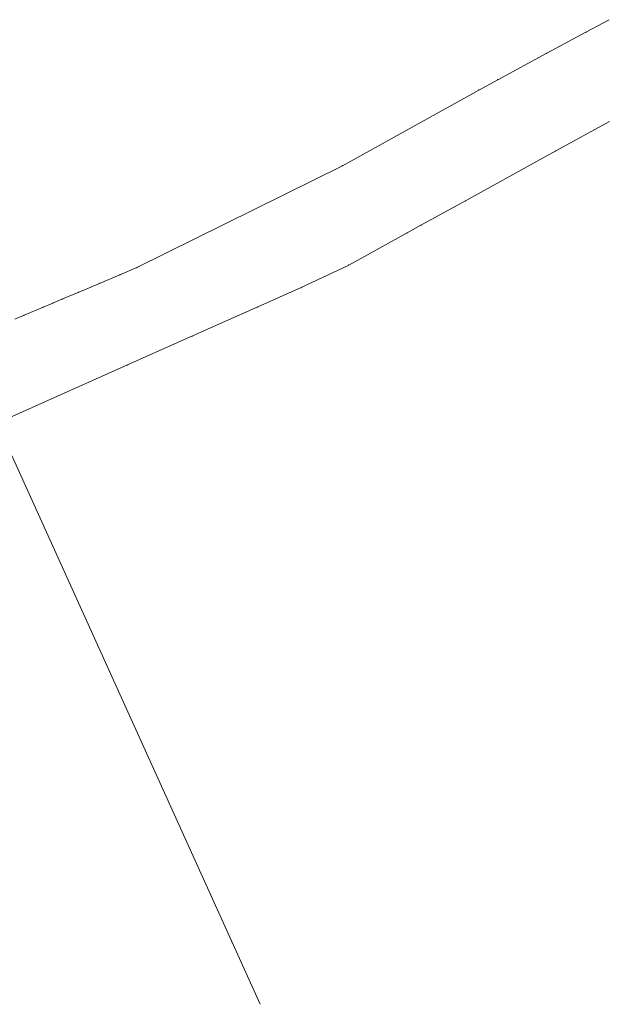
# Model space of a CAD drawing. Header units: metres. Extents: x 0 to 7483564, y 0 to 5680766.
# Tile 33 of 34: x 7483453 to 7483564, y 5680445 to 5680631. Entities that reach past the tile are written whole.
import ezdxf

# ---------------------------------------------------------------- set-up
doc = ezdxf.new("R2010")
doc.units = ezdxf.units.M
doc.header["$PDSIZE"] = 1
doc.linetypes.add('GDE', pattern=[0])
doc.layers.add('Dzialki', color=90, linetype='GDE', lineweight=13)

# ---------------------------------------------------------------- blocks, each defined once
blk = doc.blocks.new('A$C4FD9118A')
at = {"layer": 'Dzialki', "linetype": 'Continuous', "lineweight": 18, "flags": 128}
for points in [[(106.79, 111.38), (102.41, 109.02)], [(102.41, 109.02), (95.02, 105.04)], [(95.02, 105.04), (85.74, 100.04)], [(85.74, 100.04), (82.14, 98.07)], [(82.14, 98.07), (56.36, 83.77)], [(96.72, 86.57), (106.85, 92.16)], [(79.62, 77.13), (96.72, 86.57)], [(56.36, 83.77), (17.5, 64.53)], [(71.23, 72.51), (79.62, 77.13)], [(57.58, 65.01), (68.6, 71.07)], [(68.6, 71.07), (71.23, 72.51)], [(17.5, 64.53), (14.28, 63.17)], [(48.57, 60.73), (57.58, 65.01)], [(10.43, 61.54), (6.42, 59.84)], [(14.28, 63.17), (10.43, 61.54)], [(6.42, 59.84), (3.46, 58.59)], [(40.37, 57.08), (48.57, 60.73)], [(1.61, 57.81), (-0.24, 57.03)], [(3.46, 58.59), (1.61, 57.81)], [(-0.24, 57.03), (-3.84, 55.5)], [(28.05, 51.6), (40.37, 57.08)], [(-3.84, 55.5), (-5.59, 54.76)], [(15.74, 46.12), (28.05, 51.6)], [(-8.97, 35.11), (15.74, 46.12)], [(40.82, -74.75), (-8.97, 35.11)]]:
    blk.add_lwpolyline(points, dxfattribs=at)
at = {"layer": 'Dzialki'}
for p in [(102.41, 109.02), (102.41, 109.02), (95.02, 105.04), (95.02, 105.04), (85.74, 100.04), (85.74, 100.04), (82.14, 98.07), (82.14, 98.07), (96.72, 86.57), (96.72, 86.57), (56.36, 83.77), (56.36, 83.77), (79.62, 77.13), (79.62, 77.13), (68.6, 71.07), (68.6, 71.07), (71.23, 72.51), (71.23, 72.51), (17.5, 64.53), (17.5, 64.53), (57.58, 65.01), (57.58, 65.01), (10.43, 61.54), (10.43, 61.54), (14.28, 63.17), (14.28, 63.17), (6.42, 59.84), (6.42, 59.84), (48.57, 60.73), (48.57, 60.73), (1.61, 57.81), (1.61, 57.81), (3.46, 58.59), (3.46, 58.59), (-0.24, 57.03), (-0.24, 57.03), (40.37, 57.08), (40.37, 57.08), (-3.84, 55.5), (-3.84, 55.5), (28.05, 51.6), (28.05, 51.6), (15.74, 46.12), (15.74, 46.12)]:
    blk.add_point(p, dxfattribs=at)

msp = doc.modelspace()

# ---------------------------------------------------------------- block references
msp.add_blockref('A$C4FD9118A', (7483457.539, 5680519.945))

doc.saveas('drawing.dxf')
